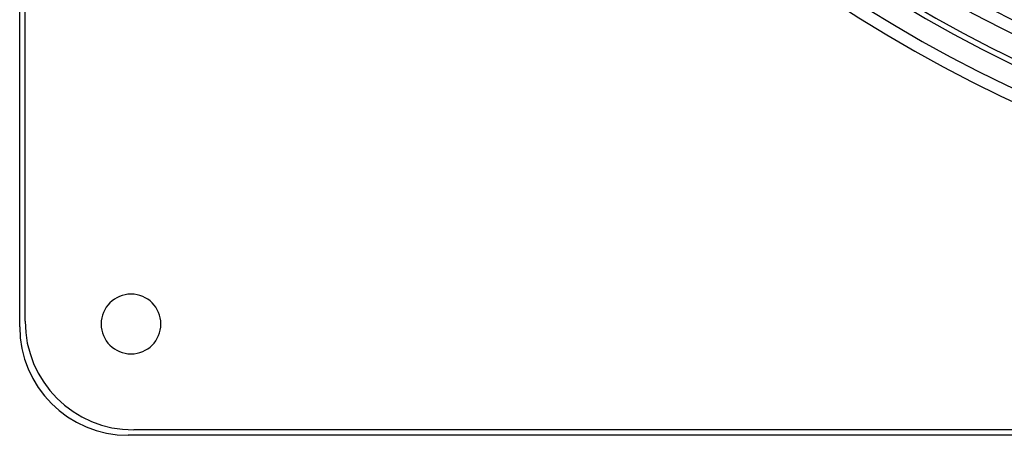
# Model space of a CAD drawing. Header units: millimetres. Extents: x -288 to 288, y -288 to 288.
# Tile 1 of 58: x -288 to -107, y -288 to -211. Entities that reach past the tile are written whole.
import ezdxf

# ---------------------------------------------------------------- set-up
doc = ezdxf.new("R2010")
doc.units = ezdxf.units.MM
doc.layers.add('MAIN-1', color=7, linetype='Continuous')
doc.layers.add('MAIN-2', color=7, linetype='Continuous')

msp = doc.modelspace()

# ---------------------------------------------------------------- linework, layer by layer
at = {"layer": 'MAIN-1'}
for p, q in [((-288, -268), (-288, 268)), ((268, -288), (-268, -288))]:
    msp.add_line(p, q, dxfattribs=at)
for centre, radius, start, end in [((0, 0), 224.87, 226.7278, 313.2723), ((0, 0), 227.13, 226.67, 313.3301), ((0, 0), 236.17, 226.6451, 313.3549), ((0, 0), 238.43, 226.5904, 313.4096), ((0, 0), 242.5, 226.6021, 313.3978), ((0, 0), 249.73, 226.4725, 313.5275), ((0, 0), 247.47, 226.5699, 313.43), ((-267.5, -267.5), 5.5, 0, 180), ((-268, -268), 20, 180, 270), ((-267.5, -267.5), 5.5, 180, 0)]:
    msp.add_arc(centre, radius, start, end, dxfattribs=at)
at = {"layer": 'MAIN-2'}
for p, q in [((-287, -267), (-287, 267)), ((-288, -268), (-288, -268)), ((-287, -267), (-287, -267)), ((-273, -267.5), (-273, -267.5)), ((-262, -267.5), (-262, -267.5)), ((-268, -288), (-268, -288)), ((267, -287), (-267, -287)), ((-267, -287), (-267, -287))]:
    msp.add_line(p, q, dxfattribs=at)
for centre, radius, end in [((0, 0), 243.5, 0), ((0, 0), 227, 270), ((0, 0), 226, 270), ((-267, -267), 20, 270)]:
    msp.add_arc(centre, radius, 180, end, dxfattribs=at)

doc.saveas('drawing.dxf')
